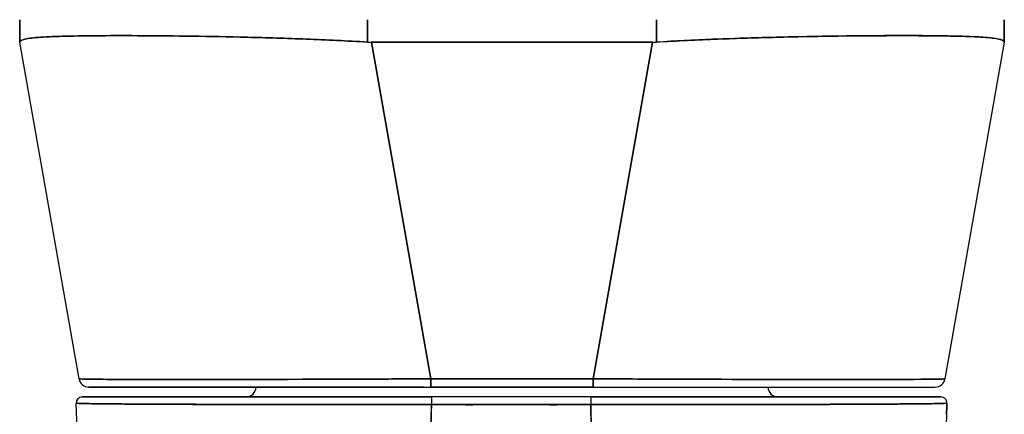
# Model space of a CAD drawing. Extents: x 785 to 1232, y 18 to 306.
# Tile 83 of 232: x 912.491 to 914.443, y 272.339 to 273.121. Entities that reach past the tile are written whole.
import ezdxf

# ---------------------------------------------------------------- set-up
doc = ezdxf.new("R2010")
doc.units = 0
doc.header["$LTSCALE"] = 4
doc.header["$MEASUREMENT"] = 0
doc.layers.get('0').update_dxf_attribs({"linetype": 'CONTINUOUS'})

msp = doc.modelspace()

# ---------------------------------------------------------------- linework, layer by layer
for p, q in [((912.4907, 273.1211), (912.4907, 273.0767)), ((912.4907, 273.0767), (912.4907, 273.1211)), ((913.1807, 273.0767), (913.1807, 273.1211)), ((913.1807, 273.1211), (913.1807, 273.0767)), ((913.7534, 273.1211), (913.7534, 273.0767)), ((913.7534, 273.0767), (913.7534, 273.1211)), ((914.4435, 273.1211), (914.4435, 273.0767)), ((914.4435, 273.0767), (914.4435, 273.1211)), ((912.4907, 273.0767), (912.4907, 273.0765)), ((912.6084, 272.4091), (912.4907, 273.0765)), ((912.5294, 273.0861), (912.5294, 273.0861)), ((912.5294, 273.0861), (912.5294, 273.0861)), ((912.7584, 273.0893), (912.7584, 273.0893)), ((912.7781, 273.0891), (912.7781, 273.0891)), ((912.7781, 273.0891), (912.7781, 273.0891)), ((913.1886, 273.0765), (913.3063, 272.4091)), ((913.7456, 273.0765), (913.1886, 273.0765)), ((913.1886, 273.0765), (913.7456, 273.0765)), ((913.3063, 272.4091), (913.1886, 273.0765)), ((913.6279, 272.4091), (913.7456, 273.0765)), ((913.7456, 273.0765), (913.6279, 272.4091)), ((914.1757, 273.0893), (914.1757, 273.0893)), ((914.1757, 273.0893), (914.1757, 273.0893)), ((914.4435, 273.0765), (914.3258, 272.4091)), ((914.4047, 273.0861), (914.4047, 273.0861)), ((914.4047, 273.0861), (914.4047, 273.0861)), ((914.4435, 273.0765), (914.4435, 273.0767)), ((912.6278, 272.3928), (913.3063, 272.3928)), ((913.3063, 272.4091), (913.3063, 272.3928)), ((913.3063, 272.4091), (913.6279, 272.4091)), ((913.3063, 272.3928), (913.3063, 272.4091)), ((913.6279, 272.4091), (913.3063, 272.4091)), ((913.3063, 272.3928), (913.6279, 272.3928)), ((913.6279, 272.3928), (913.3063, 272.3928)), ((913.6279, 272.4091), (913.6279, 272.3928)), ((913.6279, 272.3928), (913.6279, 272.4091)), ((913.6279, 272.3928), (914.3064, 272.3928)), ((913.6235, 272.3731), (913.3072, 272.3731)), ((913.3875, 272.3731), (913.3875, 272.3731)), ((913.3875, 272.3731), (913.3875, 272.3731)), ((912.7315, 272.3589), (912.7315, 272.3589)), ((912.7511, 272.3588), (912.7511, 272.3588)), ((912.9744, 272.3581), (912.9744, 272.3581)), ((912.9906, 272.3581), (912.9906, 272.3581)), ((913.1133, 272.358), (913.1133, 272.358)), ((913.1133, 272.358), (913.1133, 272.358)), ((913.1138, 272.358), (913.1138, 272.358)), ((913.6235, 272.3579), (913.3072, 272.3579)), ((913.3875, 272.3579), (913.3875, 272.3578)), ((913.3875, 272.3578), (913.3875, 272.3579)), ((913.389, 272.3579), (913.389, 272.3578)), ((913.4008, 272.3579), (913.4008, 272.3579)), ((913.4008, 272.3579), (913.4008, 272.3579)), ((913.5347, 272.3579), (913.5347, 272.3578)), ((913.5347, 272.3578), (913.5347, 272.3579)), ((913.9444, 272.3581), (913.9444, 272.3581)), ((913.9606, 272.3581), (913.9606, 272.3581)), ((914.1839, 272.3588), (914.1839, 272.3588)), ((914.2036, 272.3589), (914.2036, 272.3589))]:
    msp.add_line(p, q)
for centre, radius, start, end in [((913.1886, 273.2055), 0.129, 266.4898, 269.9896), ((913.1886, 273.2055), 0.129, 266.4899, 269.9896), ((913.7455, 273.2055), 0.129, 270.0104, 273.5101), ((913.7455, 273.2055), 0.129, 270.0104, 273.5102), ((912.6278, 272.4125), 0.0197, 190, 270), ((912.6278, 272.4125), 0.0197, 190, 270), ((912.66, 272.4125), 0.0197, 346.7362, 346.7433), ((912.9395, 272.3928), 0.0197, 270, 0), ((913.9946, 272.3928), 0.0197, 180, 270), ((914.2742, 272.4125), 0.0197, 193.2567, 193.2639), ((914.3064, 272.4125), 0.0197, 270, 350), ((914.3064, 272.4125), 0.0197, 270.0001, 350), ((912.6147, 272.3613), 0.0118, 90, 182.2758), ((912.6147, 272.3613), 0.0118, 90, 182.2758), ((914.3179, 272.3613), 0.0118, 357.7242, 90), ((914.3179, 272.3613), 0.0118, 357.7242, 90)]:
    msp.add_arc(centre, radius, start, end)
for centre, major_axis, ratio, start_param, end_param in [((912.4907, 273.2055), (0, -0.129), 0.00001, 0.004082, 0.065157), ((913.1778, 273.0331), (-0.6871, 0.0434), 0.010707, 6.28234, 6.283899), ((912.6521, 273.1015), (0, -0.0591), 0.943856, 4.928752, 4.928769), ((914.2821, 273.1015), (0, 0.0591), 0.943858, 4.496106, 4.496124), ((914.4435, 273.2055), (0, -0.129), 0.00001, 6.22265, 6.283734), ((913.7563, 273.0331), (0.6871, 0.0434), 0.010707, 6.282471, 6.284031), ((913.307, 272.4124), (-0.6986, -0.0033), 0.000807, 0.000126, 0.002052), ((912.674, 272.4359), (-0.0117, 0.0312), 0.918447, 2.241086, 2.241163), ((914.2601, 272.4359), (-0.0117, -0.0312), 0.918445, 0.900436, 0.900513), ((913.6272, 272.4124), (0.6986, -0.0033), 0.000807, 6.281128, 6.283059), ((913.3072, 272.3613), (0, 0.0118), 0.001246, 0.000309, 1.866224), ((913.3072, 272.3613), (0, 0.0118), 0.001275, 0, 1.866314), ((913.389, 272.3764), (0, 0.00787), 0.001274, 2.004622, 2.004876), ((913.4008, 272.3764), (0, -0.0197), 0.001273, 4.881328, 4.881422), ((913.4008, 272.3764), (0, 0.0197), 0.001273, 1.739736, 1.739829), ((913.5347, 272.3764), (0, -0.0197), 0.001273, 4.881328, 4.881422), ((913.5347, 272.3764), (0, 0.0197), 0.001273, 1.739736, 1.739829), ((913.6235, 272.3613), (0, 0.0118), 0.001275, 6.28285, 8.149507), ((913.6235, 272.3613), (0, 0.0118), 0.001301, 0, 1.866224)]:
    msp.add_ellipse(centre, major_axis=major_axis, ratio=ratio, start_param=start_param, end_param=end_param)
for points, knots in [([(912.4907, 273.0767), (912.4907, 273.0791), (912.4943, 273.0811), (912.5012, 273.0827), (912.5082, 273.0842), (912.5187, 273.0854), (912.5323, 273.0863), (912.546, 273.0872), (912.5629, 273.0879), (912.5828, 273.0884), (912.6027, 273.089), (912.6257, 273.0893), (912.6512, 273.0894), (912.6768, 273.0896), (912.7051, 273.0896), (912.7356, 273.0894), (912.7661, 273.0893), (912.7989, 273.089), (912.8335, 273.0884), (912.8681, 273.0879), (912.9045, 273.0872), (912.9423, 273.0863), (912.98, 273.0854), (913.0192, 273.0842), (913.0591, 273.0827), (913.099, 273.0811), (913.1398, 273.0791), (913.1807, 273.0767)], [0, 0, 0, 0, 0.111111, 0.111111, 0.111111, 0.222222, 0.222222, 0.222222, 0.333333, 0.333333, 0.333333, 0.444444, 0.444444, 0.444444, 0.555556, 0.555556, 0.555556, 0.666667, 0.666667, 0.666667, 0.777778, 0.777778, 0.777778, 0.888889, 0.888889, 0.888889, 1, 1, 1, 1]), ([(913.1807, 273.0767), (913.14, 273.0791), (913.0993, 273.0811), (913.0595, 273.0826), (913.0194, 273.0842), (912.9801, 273.0854), (912.9422, 273.0863), (912.9421, 273.0863), (912.9421, 273.0863), (912.942, 273.0863), (912.9043, 273.0872), (912.868, 273.0879), (912.8335, 273.0884), (912.8334, 273.0884), (912.8333, 273.0884), (912.8333, 273.0884), (912.7988, 273.089), (912.7662, 273.0893), (912.7358, 273.0894), (912.7357, 273.0894), (912.7356, 273.0894), (912.7355, 273.0894), (912.705, 273.0896), (912.6768, 273.0896), (912.6513, 273.0894), (912.6512, 273.0894), (912.6511, 273.0894), (912.651, 273.0894), (912.6256, 273.0893), (912.6028, 273.089), (912.5829, 273.0884), (912.5829, 273.0884), (912.5829, 273.0884), (912.5828, 273.0884), (912.563, 273.0879), (912.5461, 273.0872), (912.5324, 273.0863), (912.5324, 273.0863), (912.5324, 273.0863), (912.5324, 273.0863), (912.5187, 273.0854), (912.5082, 273.0842), (912.5012, 273.0827), (912.5012, 273.0827), (912.5012, 273.0827), (912.5012, 273.0826), (912.4942, 273.0811), (912.4907, 273.0791), (912.4907, 273.0767)], [0, 0, 0, 0, 0.110836, 0.110836, 0.110836, 0.222222, 0.222222, 0.222222, 0.222377, 0.222377, 0.222377, 0.333093, 0.333093, 0.333093, 0.333333, 0.333333, 0.333333, 0.444037, 0.444037, 0.444037, 0.444444, 0.444444, 0.444444, 0.555556, 0.555556, 0.555556, 0.555957, 0.555957, 0.555957, 0.666667, 0.666667, 0.666667, 0.6669, 0.6669, 0.6669, 0.777608, 0.777608, 0.777608, 0.777778, 0.777778, 0.777778, 0.888889, 0.888889, 0.888889, 0.889157, 0.889157, 0.889157, 1, 1, 1, 1]), ([(914.4435, 273.0767), (914.4435, 273.0786), (914.4412, 273.0803), (914.4367, 273.0817), (914.4356, 273.082), (914.4343, 273.0823), (914.4329, 273.0827), (914.4287, 273.0836), (914.4233, 273.0844), (914.4166, 273.0851), (914.4122, 273.0855), (914.4072, 273.0859), (914.4018, 273.0863), (914.3962, 273.0867), (914.39, 273.087), (914.3833, 273.0873), (914.3737, 273.0878), (914.363, 273.0881), (914.3513, 273.0885), (914.3469, 273.0886), (914.3423, 273.0887), (914.3377, 273.0888), (914.3211, 273.0891), (914.3028, 273.0893), (914.2829, 273.0894), (914.2821, 273.0894), (914.2812, 273.0895), (914.2804, 273.0895), (914.2594, 273.0896), (914.2366, 273.0896), (914.2122, 273.0895), (914.2078, 273.0895), (914.2033, 273.0895), (914.1987, 273.0894), (914.1784, 273.0893), (914.1571, 273.0892), (914.1348, 273.0889), (914.1237, 273.0888), (914.1124, 273.0886), (914.1009, 273.0885), (914.085, 273.0882), (914.0687, 273.0879), (914.0522, 273.0876), (914.0325, 273.0873), (914.0124, 273.0868), (913.9919, 273.0863), (913.9825, 273.0861), (913.973, 273.0858), (913.9634, 273.0856), (913.9345, 273.0848), (913.905, 273.0838), (913.8749, 273.0827), (913.8716, 273.0825), (913.8683, 273.0824), (913.865, 273.0823), (913.8282, 273.0808), (913.7909, 273.0789), (913.7534, 273.0767)], [0, 0, 0, 0, 0.088873, 0.088873, 0.088873, 0.111111, 0.111111, 0.111111, 0.178162, 0.178162, 0.178162, 0.222222, 0.222222, 0.222222, 0.267931, 0.267931, 0.267931, 0.333333, 0.333333, 0.333333, 0.357816, 0.357816, 0.357816, 0.444444, 0.444444, 0.444444, 0.448135, 0.448135, 0.448135, 0.538943, 0.538943, 0.538943, 0.555556, 0.555556, 0.555556, 0.629644, 0.629644, 0.629644, 0.666667, 0.666667, 0.666667, 0.717569, 0.717569, 0.717569, 0.777778, 0.777778, 0.777778, 0.805438, 0.805438, 0.805438, 0.888889, 0.888889, 0.888889, 0.898091, 0.898091, 0.898091, 1, 1, 1, 1]), ([(913.7534, 273.0767), (913.7944, 273.0791), (913.8351, 273.0811), (913.8751, 273.0827), (913.915, 273.0842), (913.9542, 273.0854), (913.9919, 273.0863), (914.0297, 273.0872), (914.0661, 273.0879), (914.1007, 273.0885), (914.1353, 273.089), (914.1681, 273.0893), (914.1986, 273.0894), (914.2291, 273.0896), (914.2574, 273.0896), (914.283, 273.0894), (914.3085, 273.0893), (914.3315, 273.089), (914.3514, 273.0884), (914.3713, 273.0879), (914.3882, 273.0872), (914.4018, 273.0863), (914.4155, 273.0854), (914.426, 273.0842), (914.4329, 273.0827), (914.4399, 273.0811), (914.4434, 273.0791), (914.4435, 273.0767)], [0, 0, 0, 0, 0.111111, 0.111111, 0.111111, 0.222222, 0.222222, 0.222222, 0.333333, 0.333333, 0.333333, 0.444444, 0.444444, 0.444444, 0.555556, 0.555556, 0.555556, 0.666667, 0.666667, 0.666667, 0.777778, 0.777778, 0.777778, 0.888889, 0.888889, 0.888889, 1, 1, 1, 1]), ([(912.6084, 272.4091), (912.6084, 272.409), (912.6086, 272.409), (912.609, 272.4089), (912.6095, 272.4089), (912.6103, 272.4088), (912.6114, 272.4088), (912.6125, 272.4087), (912.6139, 272.4087), (912.6157, 272.4086), (912.6174, 272.4086), (912.6194, 272.4085), (912.6218, 272.4085), (912.6241, 272.4084), (912.6268, 272.4084), (912.6297, 272.4084), (912.6326, 272.4083), (912.6359, 272.4083), (912.6394, 272.4082), (912.6429, 272.4082), (912.6467, 272.4082), (912.6509, 272.4081), (912.654, 272.4081), (912.6574, 272.4081), (912.6609, 272.4081), (912.6619, 272.4081), (912.663, 272.4081), (912.664, 272.408), (912.6687, 272.408), (912.6736, 272.408), (912.6788, 272.408), (912.6841, 272.4079), (912.6896, 272.4079), (912.6953, 272.4079), (912.7011, 272.4079), (912.7071, 272.4079), (912.7134, 272.4078), (912.7196, 272.4078), (912.7262, 272.4078), (912.733, 272.4078), (912.7397, 272.4078), (912.7468, 272.4078), (912.7541, 272.4078), (912.7613, 272.4077), (912.7688, 272.4077), (912.7766, 272.4077), (912.7843, 272.4077), (912.7923, 272.4077), (912.8005, 272.4077), (912.8042, 272.4077), (912.808, 272.4077), (912.8118, 272.4077), (912.8164, 272.4077), (912.821, 272.4077), (912.8257, 272.4077), (912.8344, 272.4077), (912.8432, 272.4077), (912.8522, 272.4077), (912.8613, 272.4077), (912.8705, 272.4077), (912.88, 272.4078), (912.8894, 272.4078), (912.899, 272.4078), (912.9088, 272.4078), (912.9186, 272.4078), (912.9286, 272.4078), (912.9388, 272.4078), (912.9489, 272.4079), (912.9592, 272.4079), (912.9697, 272.4079), (912.9802, 272.4079), (912.9908, 272.4079), (913.0016, 272.408), (913.0124, 272.408), (913.0233, 272.408), (913.0343, 272.4081), (913.0358, 272.4081), (913.0373, 272.4081), (913.0388, 272.4081), (913.0484, 272.4081), (913.0581, 272.4081), (913.0679, 272.4082), (913.0792, 272.4082), (913.0906, 272.4082), (913.1021, 272.4083), (913.1137, 272.4083), (913.1253, 272.4083), (913.137, 272.4084), (913.1488, 272.4084), (913.1606, 272.4085), (913.1725, 272.4085), (913.1844, 272.4085), (913.1963, 272.4086), (913.2083, 272.4086), (913.2204, 272.4087), (913.2325, 272.4087), (913.2446, 272.4088), (913.2568, 272.4088), (913.2689, 272.4089), (913.2811, 272.4089), (913.2895, 272.409), (913.2979, 272.409), (913.3063, 272.4091)], [0, 0, 0, 0, 0.026039, 0.026039, 0.026039, 0.059399, 0.059399, 0.059399, 0.09265, 0.09265, 0.09265, 0.125794, 0.125794, 0.125794, 0.158839, 0.158839, 0.158839, 0.19179, 0.19179, 0.19179, 0.224653, 0.224653, 0.224653, 0.25, 0.25, 0.25, 0.257436, 0.257436, 0.257436, 0.29014, 0.29014, 0.29014, 0.322774, 0.322774, 0.322774, 0.355349, 0.355349, 0.355349, 0.387877, 0.387877, 0.387877, 0.420367, 0.420367, 0.420367, 0.452835, 0.452835, 0.452835, 0.485288, 0.485288, 0.485288, 0.5, 0.5, 0.5, 0.51774, 0.51774, 0.51774, 0.550195, 0.550195, 0.550195, 0.582663, 0.582663, 0.582663, 0.615155, 0.615155, 0.615155, 0.647686, 0.647686, 0.647686, 0.680267, 0.680267, 0.680267, 0.712906, 0.712906, 0.712906, 0.745618, 0.745618, 0.745618, 0.75, 0.75, 0.75, 0.778409, 0.778409, 0.778409, 0.811278, 0.811278, 0.811278, 0.844237, 0.844237, 0.844237, 0.877291, 0.877291, 0.877291, 0.910446, 0.910446, 0.910446, 0.943705, 0.943705, 0.943705, 0.977077, 0.977077, 0.977077, 1, 1, 1, 1]), ([(913.3063, 272.4091), (913.2648, 272.4089), (913.2236, 272.4087), (913.1832, 272.4085), (913.1428, 272.4084), (913.1032, 272.4083), (913.065, 272.4081), (913.0268, 272.408), (912.99, 272.4079), (912.955, 272.4079), (912.9201, 272.4078), (912.887, 272.4078), (912.8562, 272.4077), (912.8254, 272.4077), (912.7969, 272.4077), (912.7711, 272.4077), (912.7453, 272.4078), (912.7221, 272.4078), (912.7019, 272.4079), (912.6818, 272.4079), (912.6646, 272.408), (912.6508, 272.4081), (912.6369, 272.4083), (912.6263, 272.4084), (912.6192, 272.4085), (912.6121, 272.4087), (912.6084, 272.4089), (912.6084, 272.4091)], [0, 0, 0, 0, 0.111111, 0.111111, 0.111111, 0.222222, 0.222222, 0.222222, 0.333333, 0.333333, 0.333333, 0.444444, 0.444444, 0.444444, 0.555556, 0.555556, 0.555556, 0.666667, 0.666667, 0.666667, 0.777778, 0.777778, 0.777778, 0.888889, 0.888889, 0.888889, 1, 1, 1, 1]), ([(913.2916, 272.3928), (913.2162, 272.3928), (913.14, 272.3928), (913.0006, 272.3928), (912.9353, 272.3928), (912.8228, 272.3928), (912.7739, 272.3928), (912.6969, 272.3928), (912.6678, 272.3928), (912.6481, 272.3928), (912.6463, 272.3928), (912.6398, 272.3928), (912.636, 272.3928), (912.6316, 272.3928), (912.6303, 272.3928), (912.6283, 272.3928), (912.6256, 272.3928), (912.6278, 272.3928)], [0, 0, 0, 0, 0.574852, 0.574852, 1.131255, 1.131255, 1.675797, 1.675797, 2.217158, 2.217158, 2.273356, 2.273356, 2.442126, 2.442126, 2.543257, 2.543257, 2.663581, 2.663581, 2.663581, 2.663581]), ([(912.6278, 272.3928), (912.6279, 272.3928), (912.6313, 272.3928), (912.6382, 272.3928), (912.645, 272.3928), (912.6553, 272.3928), (912.6688, 272.3928), (912.6823, 272.3928), (912.699, 272.3928), (912.7185, 272.3928), (912.7381, 272.3928), (912.7606, 272.3928), (912.7857, 272.3928), (912.8108, 272.3928), (912.8385, 272.3928), (912.8685, 272.3928), (912.8984, 272.3928), (912.9306, 272.3928), (912.9646, 272.3928), (912.9985, 272.3928), (913.0343, 272.3928), (913.0715, 272.3928), (913.1087, 272.3928), (913.1473, 272.3928), (913.1865, 272.3928), (913.2257, 272.3928), (913.2655, 272.3928), (913.3063, 272.3928)], [0, 0, 0, 0, 0.111111, 0.111111, 0.111111, 0.222222, 0.222222, 0.222222, 0.333333, 0.333333, 0.333333, 0.444444, 0.444444, 0.444444, 0.555556, 0.555556, 0.555556, 0.666667, 0.666667, 0.666667, 0.777778, 0.777778, 0.777778, 0.888889, 0.888889, 0.888889, 1, 1, 1, 1]), ([(913.6279, 272.4091), (913.6374, 272.409), (913.6469, 272.409), (913.6564, 272.4089), (913.6686, 272.4089), (913.6808, 272.4088), (913.693, 272.4088), (913.7051, 272.4087), (913.7171, 272.4087), (913.7292, 272.4086), (913.7412, 272.4086), (913.7531, 272.4085), (913.765, 272.4085), (913.7769, 272.4084), (913.7887, 272.4084), (913.8004, 272.4084), (913.8121, 272.4083), (913.8237, 272.4083), (913.8352, 272.4082), (913.8467, 272.4082), (913.8581, 272.4082), (913.8694, 272.4081), (913.8781, 272.4081), (913.8868, 272.4081), (913.8954, 272.4081), (913.8979, 272.4081), (913.9004, 272.4081), (913.9029, 272.408), (913.9139, 272.408), (913.9248, 272.408), (913.9356, 272.408), (913.9463, 272.4079), (913.9569, 272.4079), (913.9674, 272.4079), (913.9778, 272.4079), (913.9881, 272.4079), (913.9982, 272.4078), (914.0083, 272.4078), (914.0183, 272.4078), (914.0281, 272.4078), (914.0378, 272.4078), (914.0474, 272.4078), (914.0568, 272.4078), (914.0662, 272.4077), (914.0754, 272.4077), (914.0844, 272.4077), (914.0934, 272.4077), (914.1022, 272.4077), (914.1108, 272.4077), (914.1147, 272.4077), (914.1186, 272.4077), (914.1224, 272.4077), (914.127, 272.4077), (914.1315, 272.4077), (914.136, 272.4077), (914.1441, 272.4077), (914.152, 272.4077), (914.1597, 272.4077), (914.1674, 272.4077), (914.1749, 272.4077), (914.1821, 272.4078), (914.1894, 272.4078), (914.1963, 272.4078), (914.2031, 272.4078), (914.2098, 272.4078), (914.2163, 272.4078), (914.2225, 272.4078), (914.2288, 272.4079), (914.2347, 272.4079), (914.2404, 272.4079), (914.2462, 272.4079), (914.2516, 272.4079), (914.2568, 272.408), (914.2619, 272.408), (914.2668, 272.408), (914.2714, 272.4081), (914.2721, 272.4081), (914.2727, 272.4081), (914.2733, 272.4081), (914.2772, 272.4081), (914.2809, 272.4081), (914.2844, 272.4082), (914.2885, 272.4082), (914.2923, 272.4082), (914.2957, 272.4083), (914.2992, 272.4083), (914.3024, 272.4083), (914.3053, 272.4084), (914.3082, 272.4084), (914.3107, 272.4085), (914.313, 272.4085), (914.3153, 272.4085), (914.3173, 272.4086), (914.319, 272.4086), (914.3206, 272.4087), (914.322, 272.4087), (914.3231, 272.4088), (914.3241, 272.4088), (914.3249, 272.4089), (914.3253, 272.4089), (914.3256, 272.409), (914.3258, 272.409), (914.3258, 272.4091)], [0, 0, 0, 0, 0.026039, 0.026039, 0.026039, 0.0594, 0.0594, 0.0594, 0.09265, 0.09265, 0.09265, 0.125794, 0.125794, 0.125794, 0.15884, 0.15884, 0.15884, 0.191791, 0.191791, 0.191791, 0.224653, 0.224653, 0.224653, 0.25, 0.25, 0.25, 0.257436, 0.257436, 0.257436, 0.290141, 0.290141, 0.290141, 0.322775, 0.322775, 0.322775, 0.35535, 0.35535, 0.35535, 0.387876, 0.387876, 0.387876, 0.420366, 0.420366, 0.420366, 0.452832, 0.452832, 0.452832, 0.485286, 0.485286, 0.485286, 0.5, 0.5, 0.5, 0.517739, 0.517739, 0.517739, 0.550193, 0.550193, 0.550193, 0.582661, 0.582661, 0.582661, 0.615153, 0.615153, 0.615153, 0.647685, 0.647685, 0.647685, 0.680266, 0.680266, 0.680266, 0.712905, 0.712905, 0.712905, 0.745617, 0.745617, 0.745617, 0.75, 0.75, 0.75, 0.778408, 0.778408, 0.778408, 0.811278, 0.811278, 0.811278, 0.844236, 0.844236, 0.844236, 0.877291, 0.877291, 0.877291, 0.910445, 0.910445, 0.910445, 0.943705, 0.943705, 0.943705, 0.977077, 0.977077, 0.977077, 1, 1, 1, 1]), ([(914.3258, 272.4091), (914.3257, 272.4089), (914.3221, 272.4087), (914.315, 272.4085), (914.3079, 272.4084), (914.2973, 272.4083), (914.2834, 272.4081), (914.2695, 272.408), (914.2524, 272.4079), (914.2322, 272.4079), (914.2121, 272.4078), (914.1889, 272.4078), (914.1631, 272.4077), (914.1373, 272.4077), (914.1088, 272.4077), (914.078, 272.4077), (914.0472, 272.4078), (914.0141, 272.4078), (913.9791, 272.4079), (913.9442, 272.4079), (913.9074, 272.408), (913.8692, 272.4081), (913.831, 272.4083), (913.7914, 272.4084), (913.751, 272.4085), (913.7106, 272.4087), (913.6693, 272.4089), (913.6279, 272.4091)], [0, 0, 0, 0, 0.111111, 0.111111, 0.111111, 0.222222, 0.222222, 0.222222, 0.333333, 0.333333, 0.333333, 0.444444, 0.444444, 0.444444, 0.555556, 0.555556, 0.555556, 0.666667, 0.666667, 0.666667, 0.777778, 0.777778, 0.777778, 0.888889, 0.888889, 0.888889, 1, 1, 1, 1]), ([(913.6279, 272.3928), (913.6686, 272.3928), (913.7085, 272.3928), (913.7477, 272.3928), (913.7869, 272.3928), (913.8255, 272.3928), (913.8626, 272.3928), (913.8998, 272.3928), (913.9356, 272.3928), (913.9696, 272.3928), (914.0036, 272.3928), (914.0358, 272.3928), (914.0657, 272.3928), (914.0956, 272.3928), (914.1233, 272.3928), (914.1484, 272.3928), (914.1735, 272.3928), (914.196, 272.3928), (914.2156, 272.3928), (914.2352, 272.3928), (914.2519, 272.3928), (914.2653, 272.3928), (914.2788, 272.3928), (914.2891, 272.3928), (914.296, 272.3928), (914.3029, 272.3928), (914.3063, 272.3928), (914.3064, 272.3928)], [0, 0, 0, 0, 0.111111, 0.111111, 0.111111, 0.222222, 0.222222, 0.222222, 0.333333, 0.333333, 0.333333, 0.444444, 0.444444, 0.444444, 0.555556, 0.555556, 0.555556, 0.666667, 0.666667, 0.666667, 0.777778, 0.777778, 0.777778, 0.888889, 0.888889, 0.888889, 1, 1, 1, 1]), ([(912.6147, 272.3731), (912.6146, 272.3731), (912.6148, 272.3731), (912.615, 272.3731), (912.6153, 272.3731), (912.6158, 272.3731), (912.6164, 272.3731), (912.6172, 272.3731), (912.6181, 272.3731), (912.6192, 272.3731), (912.6205, 272.3731), (912.622, 272.3731), (912.6237, 272.3731), (912.6256, 272.3731), (912.6279, 272.3731), (912.6304, 272.3731), (912.6333, 272.3731), (912.6365, 272.3731), (912.64, 272.3731), (912.644, 272.3731), (912.6484, 272.3731), (912.6533, 272.3731), (912.6573, 272.3731), (912.6617, 272.3731), (912.6664, 272.3731), (912.668, 272.3731), (912.6696, 272.3731), (912.6712, 272.3731), (912.6785, 272.3731), (912.6866, 272.3731), (912.6953, 272.3731), (912.705, 272.3731), (912.7155, 272.3731), (912.7269, 272.3731), (912.7389, 272.3731), (912.7519, 272.3731), (912.7657, 272.3731), (912.7785, 272.3731), (912.7921, 272.3731), (912.8063, 272.3731), (912.8094, 272.3731), (912.8126, 272.3731), (912.8158, 272.3731), (912.8256, 272.3731), (912.8358, 272.3731), (912.8462, 272.3731), (912.8587, 272.3731), (912.8716, 272.3731), (912.8848, 272.3731), (912.8969, 272.3731), (912.9093, 272.3731), (912.922, 272.3731), (912.9335, 272.3731), (912.9454, 272.3731), (912.9574, 272.3731), (912.9683, 272.3731), (912.9794, 272.3731), (912.9907, 272.3731), (913.0009, 272.3731), (913.0113, 272.3731), (913.0218, 272.3731), (913.0281, 272.3731), (913.0344, 272.3731), (913.0408, 272.3731), (913.0441, 272.3731), (913.0474, 272.3731), (913.0508, 272.3731), (913.0597, 272.3731), (913.0687, 272.3731), (913.0777, 272.3731), (913.086, 272.3731), (913.0944, 272.3731), (913.1028, 272.3731), (913.1106, 272.3731), (913.1184, 272.3731), (913.1262, 272.3731), (913.1335, 272.3731), (913.1408, 272.3731), (913.1481, 272.3731), (913.1548, 272.3731), (913.1616, 272.3731), (913.1684, 272.3731), (913.1746, 272.3731), (913.1809, 272.3731), (913.1871, 272.3731), (913.1927, 272.3731), (913.1983, 272.3731), (913.2039, 272.3731), (913.2089, 272.3731), (913.2138, 272.3731), (913.2187, 272.3731), (913.2231, 272.3731), (913.2274, 272.3731), (913.2317, 272.3731), (913.2356, 272.3731), (913.2394, 272.3731), (913.2433, 272.3731), (913.2467, 272.3731), (913.2501, 272.3731), (913.2536, 272.3731), (913.2567, 272.3731), (913.2599, 272.3731), (913.263, 272.3731), (913.2659, 272.3731), (913.2689, 272.3731), (913.2718, 272.3731), (913.2746, 272.3731), (913.2774, 272.3731), (913.2801, 272.3731), (913.2828, 272.3731), (913.2854, 272.3731), (913.288, 272.3731), (913.2904, 272.3731), (913.2928, 272.3731), (913.2952, 272.3731), (913.2973, 272.3731), (913.2995, 272.3731), (913.3016, 272.3731), (913.3035, 272.3731), (913.3054, 272.3731), (913.3072, 272.3731)], [0, 0, 0, 0, 0.02245, 0.02245, 0.02245, 0.047334, 0.047334, 0.047334, 0.074749, 0.074749, 0.074749, 0.10494, 0.10494, 0.10494, 0.138177, 0.138177, 0.138177, 0.174941, 0.174941, 0.174941, 0.215785, 0.215785, 0.215785, 0.25, 0.25, 0.25, 0.261359, 0.261359, 0.261359, 0.312557, 0.312557, 0.312557, 0.36984, 0.36984, 0.36984, 0.430819, 0.430819, 0.430819, 0.48753, 0.48753, 0.48753, 0.5, 0.5, 0.5, 0.538486, 0.538486, 0.538486, 0.584458, 0.584458, 0.584458, 0.626373, 0.626373, 0.626373, 0.664667, 0.664667, 0.664667, 0.699465, 0.699465, 0.699465, 0.731072, 0.731072, 0.731072, 0.75, 0.75, 0.75, 0.759869, 0.759869, 0.759869, 0.78621, 0.78621, 0.78621, 0.810385, 0.810385, 0.810385, 0.832663, 0.832663, 0.832663, 0.853294, 0.853294, 0.853294, 0.872282, 0.872282, 0.872282, 0.889703, 0.889703, 0.889703, 0.905292, 0.905292, 0.905292, 0.91893, 0.91893, 0.91893, 0.930901, 0.930901, 0.930901, 0.941484, 0.941484, 0.941484, 0.950952, 0.950952, 0.950952, 0.959577, 0.959577, 0.959577, 0.967632, 0.967632, 0.967632, 0.975259, 0.975259, 0.975259, 0.982403, 0.982403, 0.982403, 0.988977, 0.988977, 0.988977, 0.994894, 0.994894, 0.994894, 1, 1, 1, 1]), ([(913.3072, 272.3731), (913.2615, 272.3731), (913.2167, 272.3731), (913.1725, 272.3731), (913.1283, 272.3731), (913.0847, 272.3731), (913.0429, 272.3731), (913.001, 272.3731), (912.9609, 272.3731), (912.9232, 272.3731), (912.8855, 272.3731), (912.8502, 272.3731), (912.8181, 272.3731), (912.786, 272.3731), (912.757, 272.3731), (912.7317, 272.3731), (912.7065, 272.3731), (912.6849, 272.3731), (912.6675, 272.3731), (912.65, 272.3731), (912.6367, 272.3731), (912.6278, 272.3731), (912.619, 272.3731), (912.6147, 272.3731), (912.6147, 272.3731)], [0, 0, 0, 0, 0.125, 0.125, 0.125, 0.25, 0.25, 0.25, 0.375, 0.375, 0.375, 0.5, 0.5, 0.5, 0.625, 0.625, 0.625, 0.75, 0.75, 0.75, 0.875, 0.875, 0.875, 1, 1, 1, 1]), ([(914.3179, 272.3731), (914.3177, 272.3731), (914.3133, 272.3731), (914.3043, 272.3731), (914.2954, 272.3731), (914.2819, 272.3731), (914.2644, 272.3731), (914.2468, 272.3731), (914.2251, 272.3731), (914.1998, 272.3731), (914.1744, 272.3731), (914.1454, 272.3731), (914.1132, 272.3731), (914.081, 272.3731), (914.0456, 272.3731), (914.0079, 272.3731), (913.9701, 272.3731), (913.9299, 272.3731), (913.888, 272.3731), (913.8461, 272.3731), (913.8024, 272.3731), (913.7582, 272.3731), (913.714, 272.3731), (913.6692, 272.3731), (913.6235, 272.3731)], [0, 0, 0, 0, 0.125, 0.125, 0.125, 0.25, 0.25, 0.25, 0.375, 0.375, 0.375, 0.5, 0.5, 0.5, 0.625, 0.625, 0.625, 0.75, 0.75, 0.75, 0.875, 0.875, 0.875, 1, 1, 1, 1]), ([(913.6235, 272.3731), (913.6254, 272.3731), (913.6272, 272.3731), (913.6291, 272.3731), (913.6312, 272.3731), (913.6334, 272.3731), (913.6355, 272.3731), (913.6379, 272.3731), (913.6403, 272.3731), (913.6427, 272.3731), (913.6453, 272.3731), (913.6479, 272.3731), (913.6505, 272.3731), (913.6532, 272.3731), (913.656, 272.3731), (913.6588, 272.3731), (913.6617, 272.3731), (913.6647, 272.3731), (913.6676, 272.3731), (913.6707, 272.3731), (913.6739, 272.3731), (913.677, 272.3731), (913.6804, 272.3731), (913.6839, 272.3731), (913.6873, 272.3731), (913.6912, 272.3731), (913.695, 272.3731), (913.6988, 272.3731), (913.7032, 272.3731), (913.7075, 272.3731), (913.7118, 272.3731), (913.7168, 272.3731), (913.7217, 272.3731), (913.7266, 272.3731), (913.7322, 272.3731), (913.7378, 272.3731), (913.7434, 272.3731), (913.7497, 272.3731), (913.7559, 272.3731), (913.7621, 272.3731), (913.7689, 272.3731), (913.7757, 272.3731), (913.7824, 272.3731), (913.7897, 272.3731), (913.797, 272.3731), (913.8043, 272.3731), (913.8122, 272.3731), (913.82, 272.3731), (913.8278, 272.3731), (913.8362, 272.3731), (913.8446, 272.3731), (913.853, 272.3731), (913.8621, 272.3731), (913.8711, 272.3731), (913.8801, 272.3731), (913.8834, 272.3731), (913.8868, 272.3731), (913.8901, 272.3731), (913.8965, 272.3731), (913.903, 272.3731), (913.9093, 272.3731), (913.92, 272.3731), (913.9305, 272.3731), (913.9409, 272.3731), (913.9524, 272.3731), (913.9637, 272.3731), (913.9749, 272.3731), (913.9873, 272.3731), (913.9994, 272.3731), (914.0113, 272.3731), (914.0245, 272.3731), (914.0373, 272.3731), (914.0498, 272.3731), (914.0638, 272.3731), (914.0774, 272.3731), (914.0904, 272.3731), (914.099, 272.3731), (914.1073, 272.3731), (914.1155, 272.3731), (914.1215, 272.3731), (914.1274, 272.3731), (914.1331, 272.3731), (914.1481, 272.3731), (914.1624, 272.3731), (914.1758, 272.3731), (914.1887, 272.3731), (914.2009, 272.3731), (914.2123, 272.3731), (914.2225, 272.3731), (914.232, 272.3731), (914.2408, 272.3731), (914.2487, 272.3731), (914.256, 272.3731), (914.2628, 272.3731), (914.2637, 272.3731), (914.2645, 272.3731), (914.2654, 272.3731), (914.2705, 272.3731), (914.2753, 272.3731), (914.2797, 272.3731), (914.2844, 272.3731), (914.2887, 272.3731), (914.2925, 272.3731), (914.296, 272.3731), (914.2991, 272.3731), (914.3019, 272.3731), (914.3044, 272.3731), (914.3067, 272.3731), (914.3086, 272.3731), (914.3104, 272.3731), (914.3119, 272.3731), (914.3131, 272.3731), (914.3143, 272.3731), (914.3152, 272.3731), (914.3159, 272.3731), (914.3166, 272.3731), (914.3171, 272.3731), (914.3174, 272.3731), (914.3177, 272.3731), (914.3178, 272.3731), (914.3179, 272.3731)], [0, 0, 0, 0, 0.005076, 0.005076, 0.005076, 0.010966, 0.010966, 0.010966, 0.017516, 0.017516, 0.017516, 0.024638, 0.024638, 0.024638, 0.03225, 0.03225, 0.03225, 0.040297, 0.040297, 0.040297, 0.048919, 0.048919, 0.048919, 0.058382, 0.058382, 0.058382, 0.068957, 0.068957, 0.068957, 0.080913, 0.080913, 0.080913, 0.094527, 0.094527, 0.094527, 0.110079, 0.110079, 0.110079, 0.127471, 0.127471, 0.127471, 0.14645, 0.14645, 0.14645, 0.167092, 0.167092, 0.167092, 0.189401, 0.189401, 0.189401, 0.21365, 0.21365, 0.21365, 0.240135, 0.240135, 0.240135, 0.25, 0.25, 0.25, 0.269179, 0.269179, 0.269179, 0.301214, 0.301214, 0.301214, 0.336707, 0.336707, 0.336707, 0.376077, 0.376077, 0.376077, 0.419646, 0.419646, 0.419646, 0.468248, 0.468248, 0.468248, 0.5, 0.5, 0.5, 0.523331, 0.523331, 0.523331, 0.584112, 0.584112, 0.584112, 0.643123, 0.643123, 0.643123, 0.696091, 0.696091, 0.696091, 0.74368, 0.74368, 0.74368, 0.75, 0.75, 0.75, 0.787136, 0.787136, 0.787136, 0.826784, 0.826784, 0.826784, 0.862779, 0.862779, 0.862779, 0.895593, 0.895593, 0.895593, 0.925555, 0.925555, 0.925555, 0.952834, 0.952834, 0.952834, 0.977623, 0.977623, 0.977623, 1, 1, 1, 1]), ([(913.3072, 272.3579), (913.3053, 272.3579), (913.3034, 272.3579), (913.3015, 272.3579), (913.2993, 272.3579), (913.2971, 272.3579), (913.2949, 272.3579), (913.2925, 272.3579), (913.2901, 272.3579), (913.2876, 272.3579), (913.285, 272.3579), (913.2823, 272.3579), (913.2797, 272.3579), (913.2769, 272.3579), (913.274, 272.3579), (913.2712, 272.3579), (913.2682, 272.3579), (913.2652, 272.3579), (913.2623, 272.3579), (913.2591, 272.3579), (913.2559, 272.3579), (913.2527, 272.3579), (913.2492, 272.3579), (913.2457, 272.3579), (913.2422, 272.3579), (913.2383, 272.3579), (913.2344, 272.3579), (913.2305, 272.3579), (913.2261, 272.3579), (913.2217, 272.3579), (913.2173, 272.3579), (913.2122, 272.3579), (913.2072, 272.3579), (913.2022, 272.3579), (913.1965, 272.3579), (913.1908, 272.3579), (913.1851, 272.3579), (913.1801, 272.3579), (913.1752, 272.3579), (913.1702, 272.3579), (913.1688, 272.3579), (913.1675, 272.3579), (913.1661, 272.3579), (913.1592, 272.3579), (913.1523, 272.3579), (913.1455, 272.3579), (913.138, 272.3579), (913.1306, 272.3579), (913.1232, 272.358), (913.1153, 272.358), (913.1073, 272.358), (913.0994, 272.358), (913.0909, 272.358), (913.0824, 272.358), (913.0739, 272.358), (913.0647, 272.358), (913.0556, 272.358), (913.0465, 272.358), (913.0438, 272.358), (913.0411, 272.358), (913.0384, 272.358), (913.0312, 272.3581), (913.0241, 272.3581), (913.0171, 272.3581), (913.0064, 272.3581), (912.9959, 272.3581), (912.9855, 272.3581), (912.974, 272.3581), (912.9627, 272.3582), (912.9516, 272.3582), (912.9397, 272.3582), (912.9281, 272.3582), (912.9166, 272.3583), (912.9163, 272.3583), (912.9159, 272.3583), (912.9156, 272.3583), (912.9027, 272.3583), (912.8901, 272.3583), (912.8778, 272.3583), (912.8643, 272.3584), (912.8512, 272.3584), (912.8385, 272.3585), (912.8287, 272.3585), (912.8191, 272.3585), (912.8097, 272.3586), (912.8058, 272.3586), (912.8018, 272.3586), (912.7979, 272.3586), (912.7835, 272.3586), (912.7697, 272.3587), (912.7566, 272.3588), (912.7444, 272.3588), (912.7328, 272.3589), (912.7219, 272.359), (912.7203, 272.359), (912.7187, 272.359), (912.7171, 272.359), (912.7056, 272.3591), (912.6949, 272.3591), (912.685, 272.3592), (912.6761, 272.3593), (912.6679, 272.3593), (912.6605, 272.3594), (912.6591, 272.3594), (912.6578, 272.3594), (912.6565, 272.3595), (912.6514, 272.3595), (912.6466, 272.3596), (912.6422, 272.3596), (912.6373, 272.3597), (912.6328, 272.3598), (912.6287, 272.3598), (912.6251, 272.3599), (912.6218, 272.36), (912.619, 272.36), (912.618, 272.36), (912.6171, 272.3601), (912.6163, 272.3601), (912.6148, 272.3601), (912.6134, 272.3602), (912.6121, 272.3602), (912.6103, 272.3603), (912.6088, 272.3603), (912.6075, 272.3604), (912.6064, 272.3604), (912.6054, 272.3605), (912.6047, 272.3605), (912.604, 272.3606), (912.6036, 272.3606), (912.6032, 272.3607), (912.603, 272.3607), (912.6029, 272.3608), (912.6029, 272.3608)], [0, 0, 0, 0, 0.0051535, 0.0051535, 0.0051535, 0.011125, 0.011125, 0.011125, 0.0177599, 0.0177599, 0.0177599, 0.024968, 0.024968, 0.024968, 0.0326646, 0.0326646, 0.0326646, 0.0407909, 0.0407909, 0.0407909, 0.0494929, 0.0494929, 0.0494929, 0.0590435, 0.0590435, 0.0590435, 0.0697173, 0.0697173, 0.0697173, 0.0817898, 0.0817898, 0.0817898, 0.0955416, 0.0955416, 0.0955416, 0.1112568, 0.1112568, 0.1112568, 0.125, 0.125, 0.125, 0.1288152, 0.1288152, 0.1288152, 0.1479502, 0.1479502, 0.1479502, 0.1687359, 0.1687359, 0.1687359, 0.1911746, 0.1911746, 0.1911746, 0.2155136, 0.2155136, 0.2155136, 0.2420183, 0.2420183, 0.2420183, 0.25, 0.25, 0.25, 0.2709744, 0.2709744, 0.2709744, 0.3027382, 0.3027382, 0.3027382, 0.3376886, 0.3376886, 0.3376886, 0.375, 0.375, 0.375, 0.3761252, 0.3761252, 0.3761252, 0.4181661, 0.4181661, 0.4181661, 0.4642343, 0.4642343, 0.4642343, 0.5, 0.5, 0.5, 0.515243, 0.515243, 0.515243, 0.571952, 0.571952, 0.571952, 0.625, 0.625, 0.625, 0.6328539, 0.6328539, 0.6328539, 0.6899725, 0.6899725, 0.6899725, 0.7409194, 0.7409194, 0.7409194, 0.75, 0.75, 0.75, 0.7861698, 0.7861698, 0.7861698, 0.8266644, 0.8266644, 0.8266644, 0.8630945, 0.8630945, 0.8630945, 0.875, 0.875, 0.875, 0.8960305, 0.8960305, 0.8960305, 0.9259483, 0.9259483, 0.9259483, 0.9531124, 0.9531124, 0.9531124, 0.9777644, 0.9777644, 0.9777644, 0.9986063, 0.9986063, 0.9986063, 0.9986063]), ([(912.6029, 272.3608), (912.6029, 272.3608), (912.6037, 272.3606), (912.6056, 272.3605), (912.607, 272.3604), (912.6091, 272.3603), (912.612, 272.3602), (912.613, 272.3602), (912.6141, 272.3601), (912.6153, 272.3601), (912.62, 272.36), (912.6262, 272.3598), (912.6339, 272.3597), (912.637, 272.3597), (912.6404, 272.3596), (912.644, 272.3596), (912.6496, 272.3595), (912.6557, 272.3595), (912.6624, 272.3594), (912.673, 272.3593), (912.6851, 272.3592), (912.6985, 272.3591), (912.6994, 272.3591), (912.7004, 272.3591), (912.7013, 272.3591), (912.7162, 272.359), (912.7327, 272.3589), (912.7504, 272.3588), (912.7578, 272.3588), (912.7654, 272.3587), (912.7732, 272.3587), (912.7847, 272.3586), (912.7964, 272.3586), (912.8084, 272.3586), (912.8251, 272.3585), (912.8422, 272.3584), (912.8593, 272.3584), (912.864, 272.3584), (912.8688, 272.3584), (912.8735, 272.3584), (912.897, 272.3583), (912.9203, 272.3582), (912.9434, 272.3582), (912.9442, 272.3582), (912.9451, 272.3582), (912.946, 272.3582), (912.9694, 272.3581), (912.9925, 272.3581), (913.0151, 272.3581), (913.02, 272.3581), (913.0249, 272.3581), (913.0297, 272.3581), (913.0489, 272.358), (913.0676, 272.358), (913.0859, 272.358), (913.0935, 272.358), (913.101, 272.358), (913.1085, 272.358), (913.1236, 272.3579), (913.1385, 272.3579), (913.1529, 272.3579), (913.1626, 272.3579), (913.1721, 272.3579), (913.1813, 272.3579), (913.1924, 272.3579), (913.2031, 272.3579), (913.2136, 272.3579), (913.2252, 272.3579), (913.2366, 272.3579), (913.2478, 272.3579), (913.2538, 272.3579), (913.2598, 272.3579), (913.2657, 272.3579), (913.2806, 272.3579), (913.2948, 272.3579), (913.3072, 272.3579)], [0.0013417, 0.0013417, 0.0013417, 0.0013417, 0.0517615, 0.0517615, 0.0517615, 0.0909091, 0.0909091, 0.0909091, 0.1047558, 0.1047558, 0.1047558, 0.1592603, 0.1592603, 0.1592603, 0.1818182, 0.1818182, 0.1818182, 0.2166395, 0.2166395, 0.2166395, 0.2727273, 0.2727273, 0.2727273, 0.27663, 0.27663, 0.27663, 0.3378724, 0.3378724, 0.3378724, 0.3636364, 0.3636364, 0.3636364, 0.4015229, 0.4015229, 0.4015229, 0.4545455, 0.4545455, 0.4545455, 0.4693394, 0.4693394, 0.4693394, 0.5426566, 0.5426566, 0.5426566, 0.5454545, 0.5454545, 0.5454545, 0.6201601, 0.6201601, 0.6201601, 0.6363636, 0.6363636, 0.6363636, 0.7005689, 0.7005689, 0.7005689, 0.7272727, 0.7272727, 0.7272727, 0.7817474, 0.7817474, 0.7817474, 0.8181818, 0.8181818, 0.8181818, 0.861421, 0.861421, 0.861421, 0.9090909, 0.9090909, 0.9090909, 0.9347795, 0.9347795, 0.9347795, 1, 1, 1, 1]), ([(912.6728, 271.4947), (912.6553, 271.5996), (912.6432, 271.7137), (912.6199, 271.9977), (912.6104, 272.1758), (912.6029, 272.3608)], [0, 0, 0, 0, 1.137002, 1.137002, 2.63124, 2.63124, 2.63124, 2.63124]), ([(913.3072, 272.3579), (913.3065, 272.2794), (913.3058, 272.2046), (913.305, 272.1334), (913.3043, 272.0622), (913.3035, 271.9947), (913.3027, 271.9308), (913.3019, 271.8669), (913.301, 271.8066), (913.3002, 271.7499), (913.2993, 271.6932), (913.2984, 271.64), (913.2974, 271.5902), (913.2965, 271.5405), (913.2955, 271.4941), (913.2945, 271.451), (913.294, 271.4294), (913.2935, 271.4086), (913.293, 271.3886)], [0.0000004, 0.0000004, 0.0000004, 0.0000004, 0.181782, 0.181782, 0.181782, 0.363564, 0.363564, 0.363564, 0.545346, 0.545346, 0.545346, 0.727128, 0.727128, 0.727128, 0.90891, 0.90891, 0.90891, 1, 1, 1, 1]), ([(913.293, 271.3886), (913.2937, 271.416), (913.2944, 271.4448), (913.2951, 271.4752), (913.2957, 271.5057), (913.2964, 271.5377), (913.2971, 271.5714), (913.2977, 271.605), (913.2984, 271.6402), (913.299, 271.6771), (913.2996, 271.714), (913.3002, 271.7526), (913.3008, 271.7928), (913.3014, 271.8331), (913.302, 271.875), (913.3025, 271.9186), (913.3031, 271.9623), (913.3037, 272.0076), (913.3042, 272.0547), (913.3047, 272.1018), (913.3052, 272.1506), (913.3057, 272.2011), (913.3062, 272.2516), (913.3067, 272.3039), (913.3072, 272.3579)], [0, 0, 0, 0, 0.1246195, 0.1246195, 0.1246195, 0.2496745, 0.2496745, 0.2496745, 0.3747294, 0.3747294, 0.3747294, 0.4997844, 0.4997844, 0.4997844, 0.6248393, 0.6248393, 0.6248393, 0.7498943, 0.7498943, 0.7498943, 0.8749492, 0.8749492, 0.8749492, 0.9999996, 0.9999996, 0.9999996, 0.9999996]), ([(913.3072, 272.3579), (913.3385, 272.3579), (913.3628, 272.3578), (913.3821, 272.3578), (913.4014, 272.3578), (913.4157, 272.3579), (913.4271, 272.3579), (913.4386, 272.3579), (913.4471, 272.3579), (913.4546, 272.3579), (913.4621, 272.3579), (913.4686, 272.3579), (913.4761, 272.3579), (913.4836, 272.3579), (913.4921, 272.3579), (913.5036, 272.3579), (913.515, 272.3579), (913.5293, 272.3578), (913.5486, 272.3578), (913.5679, 272.3578), (913.5922, 272.3579), (913.6235, 272.3579)], [0, 0, 0, 0, 0.142857, 0.142857, 0.142857, 0.285714, 0.285714, 0.285714, 0.428571, 0.428571, 0.428571, 0.571429, 0.571429, 0.571429, 0.714286, 0.714286, 0.714286, 0.857143, 0.857143, 0.857143, 1, 1, 1, 1]), ([(914.3297, 272.3608), (914.3296, 272.3608), (914.3295, 272.3607), (914.3292, 272.3607), (914.3289, 272.3606), (914.3284, 272.3606), (914.3277, 272.3605), (914.327, 272.3605), (914.326, 272.3604), (914.3248, 272.3604), (914.3235, 272.3603), (914.322, 272.3603), (914.3202, 272.3602), (914.3189, 272.3602), (914.3175, 272.3601), (914.3159, 272.3601), (914.3151, 272.3601), (914.3143, 272.36), (914.3134, 272.36), (914.3105, 272.36), (914.3074, 272.3599), (914.3038, 272.3598), (914.2999, 272.3598), (914.2955, 272.3597), (914.2908, 272.3596), (914.286, 272.3596), (914.2809, 272.3595), (914.2753, 272.3595), (914.2747, 272.3595), (914.2741, 272.3594), (914.2735, 272.3594), (914.2667, 272.3594), (914.2592, 272.3593), (914.2512, 272.3592), (914.2422, 272.3592), (914.2325, 272.3591), (914.2221, 272.359), (914.2181, 272.359), (914.2139, 272.359), (914.2096, 272.359), (914.2017, 272.3589), (914.1935, 272.3589), (914.185, 272.3588), (914.1713, 272.3587), (914.1569, 272.3587), (914.1416, 272.3586), (914.135, 272.3586), (914.1283, 272.3586), (914.1215, 272.3586), (914.1139, 272.3585), (914.1061, 272.3585), (914.0982, 272.3585), (914.0849, 272.3584), (914.0711, 272.3584), (914.0569, 272.3584), (914.0442, 272.3583), (914.0311, 272.3583), (914.0177, 272.3583), (914.0166, 272.3583), (914.0155, 272.3583), (914.0144, 272.3583), (914.0034, 272.3582), (913.9921, 272.3582), (913.9807, 272.3582), (913.9693, 272.3582), (913.9578, 272.3581), (913.9461, 272.3581), (913.9355, 272.3581), (913.9248, 272.3581), (913.914, 272.3581), (913.9069, 272.3581), (913.8997, 272.3581), (913.8925, 272.358), (913.8898, 272.358), (913.887, 272.358), (913.8843, 272.358), (913.8752, 272.358), (913.866, 272.358), (913.8567, 272.358), (913.8482, 272.358), (913.8397, 272.358), (913.8311, 272.358), (913.8232, 272.358), (913.8153, 272.358), (913.8073, 272.358), (913.7999, 272.3579), (913.7925, 272.3579), (913.785, 272.3579), (913.7781, 272.3579), (913.7713, 272.3579), (913.7644, 272.3579), (913.7631, 272.3579), (913.7618, 272.3579), (913.7605, 272.3579), (913.7555, 272.3579), (913.7504, 272.3579), (913.7454, 272.3579), (913.7397, 272.3579), (913.734, 272.3579), (913.7283, 272.3579), (913.7233, 272.3579), (913.7183, 272.3579), (913.7133, 272.3579), (913.7089, 272.3579), (913.7045, 272.3579), (913.7001, 272.3579), (913.6962, 272.3579), (913.6923, 272.3579), (913.6884, 272.3579), (913.6849, 272.3579), (913.6814, 272.3579), (913.6779, 272.3579), (913.6747, 272.3579), (913.6715, 272.3579), (913.6683, 272.3579), (913.6653, 272.3579), (913.6623, 272.3579), (913.6594, 272.3579), (913.6565, 272.3579), (913.6537, 272.3579), (913.6509, 272.3579), (913.6483, 272.3579), (913.6456, 272.3579), (913.643, 272.3579), (913.6405, 272.3579), (913.6381, 272.3579), (913.6357, 272.3579), (913.6335, 272.3579), (913.6313, 272.3579), (913.6291, 272.3579), (913.6273, 272.3579), (913.6254, 272.3579), (913.6235, 272.3579)], [0, 0, 0, 0, 0.022163, 0.022163, 0.022163, 0.046721, 0.046721, 0.046721, 0.07375, 0.07375, 0.07375, 0.103441, 0.103441, 0.103441, 0.125, 0.125, 0.125, 0.135958, 0.135958, 0.135958, 0.171628, 0.171628, 0.171628, 0.210936, 0.210936, 0.210936, 0.25, 0.25, 0.25, 0.254076, 0.254076, 0.254076, 0.301415, 0.301415, 0.301415, 0.354208, 0.354208, 0.354208, 0.375, 0.375, 0.375, 0.413119, 0.413119, 0.413119, 0.473883, 0.473883, 0.473883, 0.5, 0.5, 0.5, 0.529014, 0.529014, 0.529014, 0.577715, 0.577715, 0.577715, 0.621414, 0.621414, 0.621414, 0.625, 0.625, 0.625, 0.66093, 0.66093, 0.66093, 0.696579, 0.696579, 0.696579, 0.728771, 0.728771, 0.728771, 0.75, 0.75, 0.75, 0.757976, 0.757976, 0.757976, 0.784626, 0.784626, 0.784626, 0.80904, 0.80904, 0.80904, 0.83151, 0.83151, 0.83151, 0.852308, 0.852308, 0.852308, 0.871433, 0.871433, 0.871433, 0.875, 0.875, 0.875, 0.888962, 0.888962, 0.888962, 0.904641, 0.904641, 0.904641, 0.918368, 0.918368, 0.918368, 0.930426, 0.930426, 0.930426, 0.941092, 0.941092, 0.941092, 0.950638, 0.950638, 0.950638, 0.959335, 0.959335, 0.959335, 0.967454, 0.967454, 0.967454, 0.975136, 0.975136, 0.975136, 0.982323, 0.982323, 0.982323, 0.988932, 0.988932, 0.988932, 0.994877, 0.994877, 0.994877, 1, 1, 1, 1]), ([(913.6235, 272.3579), (913.6359, 272.3579), (913.6501, 272.3579), (913.665, 272.3579), (913.6709, 272.3579), (913.6769, 272.3579), (913.6829, 272.3579), (913.6941, 272.3579), (913.7055, 272.3579), (913.7171, 272.3579), (913.7276, 272.3579), (913.7384, 272.3579), (913.7494, 272.3579), (913.7587, 272.3579), (913.7682, 272.3579), (913.7778, 272.3579), (913.7923, 272.3579), (913.8071, 272.3579), (913.8223, 272.358), (913.8297, 272.358), (913.8373, 272.358), (913.8449, 272.358), (913.8632, 272.358), (913.8819, 272.358), (913.9011, 272.3581), (913.906, 272.3581), (913.9109, 272.3581), (913.9158, 272.3581), (913.9383, 272.3581), (913.9615, 272.3581), (913.9849, 272.3582), (913.9858, 272.3582), (913.9867, 272.3582), (913.9876, 272.3582), (914.0107, 272.3582), (914.034, 272.3583), (914.0576, 272.3584), (914.0623, 272.3584), (914.067, 272.3584), (914.0717, 272.3584), (914.0888, 272.3584), (914.106, 272.3585), (914.1228, 272.3586), (914.1347, 272.3586), (914.1465, 272.3586), (914.1579, 272.3587), (914.1658, 272.3587), (914.1735, 272.3588), (914.181, 272.3588), (914.1988, 272.3589), (914.2153, 272.359), (914.2303, 272.3591), (914.2312, 272.3591), (914.2322, 272.3591), (914.2331, 272.3591), (914.2466, 272.3592), (914.2587, 272.3593), (914.2694, 272.3594), (914.2761, 272.3595), (914.2823, 272.3595), (914.2879, 272.3596), (914.2915, 272.3596), (914.2949, 272.3597), (914.2981, 272.3597), (914.3058, 272.3598), (914.3121, 272.36), (914.3169, 272.3601), (914.3181, 272.3601), (914.3192, 272.3602), (914.3202, 272.3602), (914.3231, 272.3603), (914.3253, 272.3604), (914.3268, 272.3605), (914.3288, 272.3607), (914.3296, 272.3608), (914.3297, 272.3608)], [0, 0, 0, 0, 0.065233, 0.065233, 0.065233, 0.090909, 0.090909, 0.090909, 0.138606, 0.138606, 0.138606, 0.181818, 0.181818, 0.181818, 0.218295, 0.218295, 0.218295, 0.272727, 0.272727, 0.272727, 0.299488, 0.299488, 0.299488, 0.363636, 0.363636, 0.363636, 0.379913, 0.379913, 0.379913, 0.454545, 0.454545, 0.454545, 0.457429, 0.457429, 0.457429, 0.530754, 0.530754, 0.530754, 0.545455, 0.545455, 0.545455, 0.598649, 0.598649, 0.598649, 0.636364, 0.636364, 0.636364, 0.662242, 0.662242, 0.662242, 0.723318, 0.723318, 0.723318, 0.727273, 0.727273, 0.727273, 0.783303, 0.783303, 0.783303, 0.818182, 0.818182, 0.818182, 0.840721, 0.840721, 0.840721, 0.895221, 0.895221, 0.895221, 0.909091, 0.909091, 0.909091, 0.94822, 0.94822, 0.94822, 1, 1, 1, 1]), ([(913.6235, 272.3579), (913.624, 272.3039), (913.6245, 272.2516), (913.6251, 272.2011), (913.6257, 272.1506), (913.6262, 272.1018), (913.6268, 272.0547), (913.6274, 272.0076), (913.628, 271.9623), (913.6286, 271.9186), (913.6292, 271.875), (913.6299, 271.8331), (913.6305, 271.7928), (913.6312, 271.7526), (913.6319, 271.714), (913.6325, 271.6771), (913.6332, 271.6402), (913.6339, 271.605), (913.6347, 271.5714), (913.6354, 271.5377), (913.6361, 271.5057), (913.6369, 271.4752), (913.6376, 271.4448), (913.6384, 271.416), (913.6392, 271.3886)], [0.0000004, 0.0000004, 0.0000004, 0.0000004, 0.1250508, 0.1250508, 0.1250508, 0.2501057, 0.2501057, 0.2501057, 0.3751607, 0.3751607, 0.3751607, 0.5002156, 0.5002156, 0.5002156, 0.6252706, 0.6252706, 0.6252706, 0.7503255, 0.7503255, 0.7503255, 0.8753805, 0.8753805, 0.8753805, 1, 1, 1, 1]), ([(913.6392, 271.3886), (913.6386, 271.4086), (913.638, 271.4294), (913.6375, 271.451), (913.6364, 271.4941), (913.6353, 271.5405), (913.6343, 271.5902), (913.6332, 271.64), (913.6322, 271.6932), (913.6312, 271.7499), (913.6303, 271.8066), (913.6293, 271.8669), (913.6284, 271.9308), (913.6275, 271.9947), (913.6267, 272.0622), (913.6259, 272.1334), (913.625, 272.2046), (913.6242, 272.2794), (913.6235, 272.3579)], [0, 0, 0, 0, 0.09109, 0.09109, 0.09109, 0.272872, 0.272872, 0.272872, 0.454654, 0.454654, 0.454654, 0.636436, 0.636436, 0.636436, 0.818218, 0.818218, 0.818218, 0.9999996, 0.9999996, 0.9999996, 0.9999996]), ([(914.3297, 272.3608), (914.3297, 272.3607), (914.3297, 272.3606), (914.3296, 272.3605), (914.3296, 272.3605), (914.3296, 272.3605), (914.3296, 272.3605)], [0, 0, 0, 0, 0.0868542, 0.0868542, 0.0868542, 0.1401953, 0.1401953, 0.1401953, 0.1401953]), ([(914.3288, 272.3387), (914.3195, 272.1113), (914.3074, 271.8949), (914.2808, 271.6326), (914.2721, 271.5622), (914.2612, 271.4953)], [0, 0, 0, 0, 1.842844, 1.842844, 2.568962, 2.568962, 2.568962, 2.568962])]:
    msp.add_open_spline(points, degree=3, knots=knots)
for points in [[(912.6131, 272.4087), (912.6131, 272.4087), (912.6131, 272.4087), (912.6131, 272.4087)], [(912.6131, 272.4087), (912.6131, 272.4087), (912.6131, 272.4087), (912.6131, 272.4087)], [(914.3211, 272.4087), (914.3211, 272.4087), (914.3211, 272.4087), (914.3211, 272.4087)], [(914.3211, 272.4087), (914.3211, 272.4087), (914.3211, 272.4087), (914.3211, 272.4087)], [(913.2981, 272.3731), (913.2981, 272.3731), (913.2981, 272.3731), (913.2981, 272.3731)], [(913.3869, 272.3731), (913.3869, 272.3731), (913.3869, 272.3731), (913.3869, 272.3731)], [(913.3869, 272.3731), (913.3869, 272.3731), (913.3869, 272.3731), (913.3869, 272.3731)], [(913.389, 272.3731), (913.389, 272.3731), (913.389, 272.3731), (913.389, 272.3731)], [(913.389, 272.3731), (913.389, 272.3731), (913.389, 272.3731), (913.389, 272.3731)], [(913.5444, 272.3731), (913.5444, 272.3731), (913.5444, 272.3731), (913.5444, 272.3731)], [(913.5444, 272.3731), (913.5444, 272.3731), (913.5444, 272.3731), (913.5444, 272.3731)], [(912.7522, 272.3588), (912.7522, 272.3588), (912.7522, 272.3588), (912.7522, 272.3588)], [(913.3869, 272.3579), (913.3869, 272.3579), (913.3869, 272.3579), (913.3869, 272.3578)], [(913.3869, 272.3579), (913.3869, 272.3579), (913.3869, 272.3579), (913.3869, 272.3578)], [(913.5444, 272.3578), (913.5444, 272.3579), (913.5444, 272.3579), (913.5444, 272.3579)], [(913.5444, 272.3578), (913.5444, 272.3579), (913.5444, 272.3579), (913.5444, 272.3579)], [(914.1822, 272.3588), (914.1822, 272.3588), (914.1822, 272.3588), (914.1822, 272.3588)], [(914.3297, 272.3608), (914.3294, 272.3534), (914.3291, 272.346), (914.3288, 272.3387)], [(914.3288, 272.3387), (914.3291, 272.346), (914.3294, 272.3534), (914.3297, 272.3608)], [(914.3297, 272.3608), (914.3297, 272.3608), (914.3297, 272.3608), (914.3297, 272.3608)]]:
    msp.add_open_spline(points, degree=3)

doc.saveas('drawing.dxf')
